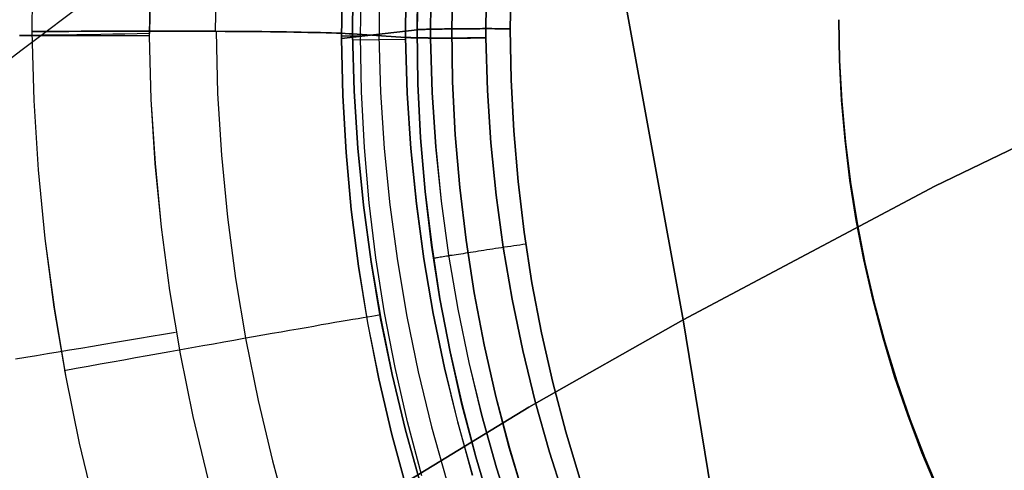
# Model space of a CAD drawing. Header units: millimetres. Extents: x -273 to 273, y -240 to 302.
# Tile 94 of 256: x -170.75 to -159.79, y 147.28 to 152.29. Entities that reach past the tile are written whole.
import ezdxf

# ---------------------------------------------------------------- set-up
doc = ezdxf.new("R2010")
doc.units = ezdxf.units.MM
doc.header["$MEASUREMENT"] = 0
doc.layers.add('IGES level 1', color=7, linetype='Continuous', true_color=0x3e413d)
doc.layers.add('IGES level 2', color=7, linetype='Continuous', true_color=0x008000)

msp = doc.modelspace()

# ---------------------------------------------------------------- linework, layer by layer
at = {"layer": 'IGES level 1'}
for p, q in [((-170.607, 152.16, 418.189), (-170.6, 152.93, 418.17)), ((-170.607, 152.16, 418.189), (-170.6, 152.93, 418.17)), ((-169.297, 152.822, 405.14), (-169.306, 152.114, 405.158)), ((-169.293, 152.846, 405.14), (-169.303, 152.138, 405.158)), ((-168.562, 152.851, 417.427), (-168.571, 152.163, 417.446)), ((-167.158, 152.715, 404.985), (-167.168, 152.084, 405)), ((-167.168, 152.084, 405), (-167.158, 152.715, 404.985)), ((-167.045, 152.134, 415.237), (-167.038, 152.77, 415.217)), ((-167.038, 152.77, 415.217), (-167.045, 152.134, 415.237)), ((-166.957, 152.109, 405.784), (-166.946, 152.734, 405.774)), ((-166.745, 152.743, 414.122), (-166.75, 152.114, 414.137)), ((-166.451, 152.715, 413.023), (-166.455, 152.094, 413.037)), ((-166.455, 152.094, 413.037), (-166.451, 152.715, 413.023)), ((-166.327, 152.18, 408.134), (-166.315, 152.785, 408.12)), ((-166.314, 152.785, 408.119), (-166.327, 152.18, 408.134)), ((-165.941, 152.19, 408.689), (-165.929, 152.784, 408.674)), ((-165.928, 152.784, 408.675), (-165.94, 152.19, 408.69)), ((-165.277, 152.763, 408.858), (-165.289, 152.191, 408.872)), ((-165.289, 152.191, 408.872), (-165.277, 152.763, 408.858)), ((-166.173, 152.697, 412.555), (-166.177, 152.088, 412.57)), ((-166.176, 152.088, 412.569), (-166.172, 152.697, 412.554)), ((-165.558, 152.677, 412.284), (-165.562, 152.09, 412.299)), ((-165.562, 152.09, 412.298), (-165.558, 152.677, 412.284)), ((-161.635, 152.292, 412.01), (-161.626, 151.838, 412.017)), ((-161.635, 152.292, 408.607), (-161.626, 151.838, 408.614)), ((-161.626, 151.838, 412.017), (-161.635, 152.292, 412.01)), ((-161.627, 151.843, 409.48), (-161.635, 152.292, 409.48)), ((-161.626, 151.838, 408.614), (-161.635, 152.292, 408.607)), ((-170.47, 152.161, 418.176), (-170.607, 152.16, 418.189)), ((-170.607, 152.16, 418.189), (-170.47, 152.161, 418.176)), ((-170.585, 151.391, 418.199), (-170.607, 152.16, 418.189)), ((-170.585, 151.391, 418.199), (-170.607, 152.16, 418.189)), ((-170.334, 152.162, 418.159), (-170.47, 152.161, 418.176)), ((-170.47, 152.161, 418.176), (-170.334, 152.162, 418.159)), ((-170.199, 152.162, 418.137), (-170.334, 152.162, 418.159)), ((-170.334, 152.162, 418.159), (-170.199, 152.162, 418.137)), ((-170.065, 152.163, 418.11), (-170.199, 152.162, 418.137)), ((-170.199, 152.162, 418.137), (-170.065, 152.163, 418.111)), ((-169.931, 152.163, 418.079), (-170.065, 152.163, 418.11)), ((-170.065, 152.163, 418.111), (-169.931, 152.163, 418.079)), ((-169.799, 152.164, 418.044), (-169.931, 152.163, 418.079)), ((-169.931, 152.163, 418.079), (-169.799, 152.164, 418.044)), ((-169.668, 152.164, 418.003), (-169.799, 152.164, 418.044)), ((-169.799, 152.164, 418.044), (-169.668, 152.164, 418.003)), ((-169.538, 152.164, 417.959), (-169.668, 152.164, 418.003)), ((-169.668, 152.164, 418.003), (-169.538, 152.164, 417.959)), ((-169.41, 152.165, 417.909), (-169.538, 152.164, 417.959)), ((-169.538, 152.164, 417.959), (-169.41, 152.165, 417.909)), ((-169.284, 152.165, 417.856), (-169.41, 152.165, 417.909)), ((-169.41, 152.165, 417.909), (-169.284, 152.165, 417.856)), ((-169.16, 152.165, 417.798), (-169.284, 152.165, 417.856)), ((-169.284, 152.165, 417.856), (-169.16, 152.165, 417.798)), ((-169.038, 152.164, 417.736), (-169.16, 152.165, 417.798)), ((-169.16, 152.165, 417.798), (-169.038, 152.164, 417.736)), ((-168.918, 152.164, 417.67), (-169.038, 152.164, 417.736)), ((-169.038, 152.164, 417.736), (-168.918, 152.164, 417.67)), ((-168.8, 152.164, 417.6), (-168.918, 152.164, 417.67)), ((-168.918, 152.164, 417.67), (-168.8, 152.164, 417.6)), ((-168.685, 152.163, 417.526), (-168.8, 152.164, 417.6)), ((-168.8, 152.164, 417.6), (-168.685, 152.163, 417.526)), ((-168.572, 152.163, 417.447), (-168.685, 152.163, 417.526)), ((-168.685, 152.163, 417.526), (-168.572, 152.163, 417.448)), ((-168.463, 152.162, 417.366), (-168.572, 152.163, 417.447)), ((-168.572, 152.163, 417.448), (-168.462, 152.162, 417.366)), ((-168.563, 152.163, 417.441), (-168.545, 151.472, 417.451)), ((-168.356, 152.162, 417.28), (-168.463, 152.162, 417.366)), ((-168.462, 152.162, 417.366), (-168.355, 152.162, 417.28)), ((-168.252, 152.161, 417.191), (-168.356, 152.162, 417.28)), ((-168.355, 152.162, 417.28), (-168.252, 152.161, 417.191)), ((-168.151, 152.16, 417.098), (-168.252, 152.161, 417.191)), ((-168.252, 152.161, 417.191), (-168.151, 152.16, 417.098)), ((-168.053, 152.159, 417.002), (-168.151, 152.16, 417.098)), ((-168.151, 152.16, 417.098), (-168.053, 152.159, 417.002)), ((-167.959, 152.158, 416.902), (-168.053, 152.159, 417.002)), ((-168.053, 152.159, 417.002), (-167.959, 152.158, 416.902)), ((-167.168, 152.084, 405), (-166.327, 152.18, 408.134)), ((-166.327, 152.18, 408.134), (-167.167, 152.084, 405)), ((-166.317, 152.181, 408.167), (-166.327, 152.18, 408.134)), ((-166.327, 152.18, 408.134), (-166.317, 152.181, 408.167)), ((-166.318, 151.579, 408.143), (-166.327, 152.18, 408.134)), ((-166.327, 152.18, 408.134), (-166.317, 151.579, 408.142)), ((-166.307, 152.181, 408.2), (-166.317, 152.181, 408.167)), ((-166.317, 152.181, 408.167), (-166.307, 152.181, 408.2)), ((-166.295, 152.182, 408.232), (-166.307, 152.181, 408.2)), ((-166.307, 152.181, 408.2), (-166.295, 152.182, 408.232)), ((-166.282, 152.182, 408.264), (-166.295, 152.182, 408.232)), ((-166.295, 152.182, 408.232), (-166.282, 152.182, 408.264)), ((-166.268, 152.183, 408.296), (-166.282, 152.182, 408.264)), ((-166.282, 152.182, 408.264), (-166.268, 152.183, 408.296)), ((-166.253, 152.184, 408.327), (-166.268, 152.183, 408.296)), ((-166.268, 152.183, 408.296), (-166.253, 152.184, 408.327)), ((-166.237, 152.184, 408.357), (-166.253, 152.184, 408.327)), ((-166.253, 152.184, 408.327), (-166.237, 152.184, 408.357)), ((-166.22, 152.185, 408.387), (-166.237, 152.184, 408.357)), ((-166.237, 152.184, 408.357), (-166.22, 152.185, 408.387)), ((-166.202, 152.185, 408.416), (-166.22, 152.185, 408.387)), ((-166.22, 152.185, 408.387), (-166.202, 152.185, 408.416)), ((-166.182, 152.186, 408.445), (-166.202, 152.185, 408.416)), ((-166.202, 152.185, 408.416), (-166.183, 152.186, 408.445)), ((-166.183, 152.186, 408.445), (-166.162, 152.186, 408.473)), ((-166.162, 152.186, 408.473), (-166.182, 152.186, 408.445)), ((-166.141, 152.187, 408.5), (-166.162, 152.186, 408.473)), ((-166.162, 152.186, 408.473), (-166.141, 152.187, 408.5)), ((-166.119, 152.187, 408.527), (-166.141, 152.187, 408.5)), ((-166.141, 152.187, 408.5), (-166.119, 152.187, 408.527)), ((-166.096, 152.187, 408.552), (-166.119, 152.187, 408.527)), ((-166.119, 152.187, 408.527), (-166.096, 152.187, 408.553)), ((-166.072, 152.188, 408.577), (-166.096, 152.187, 408.552)), ((-166.096, 152.187, 408.553), (-166.072, 152.188, 408.577)), ((-166.048, 152.188, 408.602), (-166.072, 152.188, 408.577)), ((-166.072, 152.188, 408.577), (-166.048, 152.188, 408.602)), ((-166.022, 152.189, 408.625), (-166.048, 152.188, 408.602)), ((-166.048, 152.188, 408.602), (-166.022, 152.189, 408.625)), ((-165.996, 152.189, 408.647), (-166.022, 152.189, 408.625)), ((-166.022, 152.189, 408.625), (-165.996, 152.189, 408.647)), ((-165.969, 152.189, 408.669), (-165.996, 152.189, 408.647)), ((-165.996, 152.189, 408.647), (-165.969, 152.189, 408.669)), ((-165.941, 152.19, 408.689), (-165.969, 152.189, 408.669)), ((-165.969, 152.189, 408.669), (-165.941, 152.19, 408.689)), ((-165.932, 151.6, 408.698), (-165.941, 152.19, 408.689)), ((-165.94, 152.19, 408.69), (-165.931, 151.6, 408.699)), ((-165.912, 152.19, 408.709), (-165.94, 152.19, 408.69)), ((-165.94, 152.19, 408.69), (-165.912, 152.19, 408.709)), ((-165.883, 152.19, 408.728), (-165.912, 152.19, 408.709)), ((-165.912, 152.19, 408.709), (-165.883, 152.19, 408.728)), ((-165.853, 152.19, 408.745), (-165.883, 152.19, 408.728)), ((-165.883, 152.19, 408.728), (-165.853, 152.19, 408.745)), ((-165.823, 152.191, 408.762), (-165.853, 152.19, 408.745)), ((-165.853, 152.19, 408.745), (-165.823, 152.191, 408.762)), ((-165.792, 152.191, 408.777), (-165.823, 152.191, 408.762)), ((-165.823, 152.191, 408.762), (-165.792, 152.191, 408.777)), ((-165.76, 152.191, 408.791), (-165.792, 152.191, 408.777)), ((-165.792, 152.191, 408.777), (-165.76, 152.191, 408.792)), ((-165.729, 152.191, 408.805), (-165.76, 152.191, 408.791)), ((-165.76, 152.191, 408.792), (-165.729, 152.191, 408.805)), ((-165.696, 152.191, 408.817), (-165.729, 152.191, 408.805)), ((-165.729, 152.191, 408.805), (-165.696, 152.191, 408.817)), ((-165.664, 152.191, 408.828), (-165.696, 152.191, 408.817)), ((-165.696, 152.191, 408.817), (-165.664, 152.191, 408.828)), ((-165.63, 152.191, 408.838), (-165.664, 152.191, 408.828)), ((-165.664, 152.191, 408.828), (-165.63, 152.191, 408.838)), ((-165.597, 152.192, 408.846), (-165.63, 152.191, 408.838)), ((-165.63, 152.191, 408.838), (-165.597, 152.192, 408.847)), ((-165.563, 152.192, 408.854), (-165.597, 152.192, 408.846)), ((-165.597, 152.192, 408.847), (-165.563, 152.192, 408.854)), ((-165.529, 152.192, 408.86), (-165.563, 152.192, 408.854)), ((-165.563, 152.192, 408.854), (-165.529, 152.192, 408.86)), ((-165.495, 152.192, 408.866), (-165.529, 152.192, 408.86)), ((-165.529, 152.192, 408.86), (-165.495, 152.192, 408.866)), ((-165.461, 152.191, 408.87), (-165.495, 152.192, 408.866)), ((-165.495, 152.192, 408.866), (-165.461, 152.191, 408.87)), ((-165.427, 152.191, 408.873), (-165.461, 152.191, 408.87)), ((-165.461, 152.191, 408.87), (-165.427, 152.191, 408.873)), ((-165.392, 152.191, 408.874), (-165.427, 152.191, 408.873)), ((-165.427, 152.191, 408.873), (-165.392, 152.191, 408.874)), ((-165.358, 152.191, 408.875), (-165.392, 152.191, 408.874)), ((-165.392, 152.191, 408.874), (-165.358, 152.191, 408.875)), ((-165.323, 152.191, 408.874), (-165.358, 152.191, 408.875)), ((-165.358, 152.191, 408.875), (-165.323, 152.191, 408.874)), ((-165.289, 152.191, 408.872), (-165.323, 152.191, 408.874)), ((-165.323, 152.191, 408.874), (-165.289, 152.191, 408.872)), ((-165.28, 151.623, 408.881), (-165.289, 152.191, 408.872)), ((-165.289, 152.191, 408.872), (-165.28, 151.623, 408.881)), ((-170.627, 152.117, 405.49), (-170.751, 152.117, 405.548)), ((-170.627, 152.113, 405.49), (-170.751, 152.113, 405.548)), ((-170.501, 152.118, 405.437), (-170.627, 152.117, 405.49)), ((-170.501, 152.113, 405.437), (-170.627, 152.113, 405.49)), ((-170.373, 152.119, 405.388), (-170.501, 152.118, 405.437)), ((-170.372, 152.112, 405.388), (-170.501, 152.113, 405.437)), ((-170.243, 152.12, 405.343), (-170.373, 152.119, 405.388)), ((-170.243, 152.112, 405.343), (-170.372, 152.112, 405.388)), ((-170.112, 152.122, 405.303), (-170.243, 152.12, 405.343)), ((-170.112, 152.112, 405.303), (-170.243, 152.112, 405.343)), ((-169.979, 152.124, 405.267), (-170.112, 152.122, 405.303)), ((-169.979, 152.112, 405.267), (-170.112, 152.112, 405.303)), ((-169.846, 152.126, 405.236), (-169.979, 152.124, 405.267)), ((-169.846, 152.112, 405.236), (-169.979, 152.112, 405.267)), ((-169.711, 152.129, 405.209), (-169.846, 152.126, 405.236)), ((-169.711, 152.113, 405.21), (-169.846, 152.112, 405.236)), ((-169.576, 152.132, 405.188), (-169.711, 152.129, 405.209)), ((-169.576, 152.113, 405.188), (-169.711, 152.113, 405.21)), ((-169.44, 152.135, 405.17), (-169.576, 152.132, 405.188)), ((-169.44, 152.113, 405.171), (-169.576, 152.113, 405.188)), ((-169.303, 152.138, 405.158), (-169.44, 152.135, 405.17)), ((-169.303, 152.114, 405.158), (-169.44, 152.113, 405.171)), ((-169.306, 152.114, 405.158), (-169.287, 151.402, 405.168)), ((-169.284, 151.402, 405.168), (-169.303, 152.114, 405.158)), ((-167.868, 152.156, 416.8), (-167.959, 152.158, 416.902)), ((-167.959, 152.158, 416.902), (-167.868, 152.156, 416.8)), ((-167.781, 152.155, 416.694), (-167.868, 152.156, 416.8)), ((-167.868, 152.156, 416.8), (-167.781, 152.155, 416.694)), ((-167.697, 152.154, 416.586), (-167.781, 152.155, 416.694)), ((-167.781, 152.155, 416.694), (-167.697, 152.154, 416.586)), ((-167.617, 152.152, 416.474), (-167.697, 152.154, 416.586)), ((-167.697, 152.154, 416.586), (-167.617, 152.152, 416.474)), ((-167.541, 152.151, 416.36), (-167.617, 152.152, 416.474)), ((-167.617, 152.152, 416.474), (-167.541, 152.151, 416.36)), ((-167.469, 152.149, 416.243), (-167.541, 152.151, 416.36)), ((-167.541, 152.151, 416.36), (-167.469, 152.149, 416.244)), ((-167.402, 152.148, 416.125), (-167.469, 152.149, 416.243)), ((-167.469, 152.149, 416.244), (-167.401, 152.148, 416.125)), ((-167.338, 152.146, 416.003), (-167.402, 152.148, 416.125)), ((-167.401, 152.148, 416.125), (-167.338, 152.146, 416.003)), ((-167.278, 152.144, 415.88), (-167.338, 152.146, 416.003)), ((-167.338, 152.146, 416.003), (-167.278, 152.144, 415.88)), ((-167.223, 152.142, 415.755), (-167.278, 152.144, 415.88)), ((-167.278, 152.144, 415.88), (-167.223, 152.142, 415.755)), ((-167.172, 152.14, 415.627), (-167.223, 152.142, 415.755)), ((-167.223, 152.142, 415.755), (-167.171, 152.14, 415.628)), ((-167.125, 152.138, 415.499), (-167.172, 152.14, 415.627)), ((-167.171, 152.14, 415.628), (-167.125, 152.138, 415.499)), ((-167.168, 152.113, 405), (-166.919, 152.113, 405.926)), ((-167.153, 151.448, 405.01), (-167.168, 152.084, 405)), ((-167.167, 152.084, 405), (-167.153, 151.448, 405.01)), ((-167.083, 152.136, 415.368), (-167.125, 152.138, 415.499)), ((-167.125, 152.138, 415.499), (-167.083, 152.136, 415.368)), ((-167.045, 152.134, 415.237), (-167.083, 152.136, 415.368)), ((-167.083, 152.136, 415.368), (-167.045, 152.134, 415.237)), ((-167.026, 151.497, 415.247), (-167.045, 152.134, 415.237)), ((-167.045, 152.134, 415.237), (-166.455, 152.094, 413.037)), ((-166.455, 152.094, 413.037), (-167.045, 152.134, 415.237)), ((-167.045, 152.134, 415.237), (-167.026, 151.497, 415.247)), ((-166.455, 152.07, 413.037), (-167.044, 152.063, 415.238)), ((-166.945, 151.49, 405.795), (-166.956, 152.109, 405.788)), ((-166.751, 152.114, 414.141), (-166.732, 151.485, 414.149)), ((-166.455, 152.094, 413.037), (-166.436, 151.476, 413.045)), ((-166.446, 152.094, 413.004), (-166.455, 152.094, 413.037)), ((-166.455, 152.094, 413.037), (-166.446, 152.093, 413.004)), ((-166.436, 151.476, 413.045), (-166.455, 152.094, 413.037)), ((-166.435, 152.093, 412.971), (-166.446, 152.094, 413.004)), ((-166.446, 152.093, 413.004), (-166.435, 152.093, 412.971)), ((-166.423, 152.093, 412.939), (-166.435, 152.093, 412.971)), ((-166.435, 152.093, 412.971), (-166.423, 152.092, 412.939)), ((-166.411, 152.092, 412.907), (-166.423, 152.093, 412.939)), ((-166.423, 152.092, 412.939), (-166.41, 152.092, 412.907)), ((-166.397, 152.092, 412.875), (-166.411, 152.092, 412.907)), ((-166.41, 152.092, 412.907), (-166.396, 152.091, 412.876)), ((-166.382, 152.091, 412.845), (-166.397, 152.092, 412.875)), ((-166.396, 152.091, 412.876), (-166.382, 152.091, 412.845)), ((-166.366, 152.091, 412.814), (-166.382, 152.091, 412.845)), ((-166.382, 152.091, 412.845), (-166.365, 152.091, 412.814)), ((-166.348, 152.091, 412.784), (-166.366, 152.091, 412.814)), ((-166.365, 152.091, 412.814), (-166.348, 152.09, 412.784)), ((-166.33, 152.09, 412.755), (-166.348, 152.091, 412.784)), ((-166.348, 152.09, 412.784), (-166.33, 152.09, 412.755)), ((-166.311, 152.09, 412.726), (-166.33, 152.09, 412.755)), ((-166.33, 152.09, 412.755), (-166.311, 152.09, 412.727)), ((-166.291, 152.09, 412.699), (-166.311, 152.09, 412.726)), ((-166.311, 152.09, 412.727), (-166.291, 152.089, 412.699)), ((-166.27, 152.089, 412.671), (-166.291, 152.09, 412.699)), ((-166.291, 152.089, 412.699), (-166.27, 152.089, 412.671)), ((-166.248, 152.089, 412.645), (-166.27, 152.089, 412.671)), ((-166.27, 152.089, 412.671), (-166.248, 152.089, 412.645)), ((-166.226, 152.089, 412.619), (-166.248, 152.089, 412.645)), ((-166.248, 152.089, 412.645), (-166.225, 152.089, 412.619)), ((-166.202, 152.089, 412.594), (-166.226, 152.089, 412.619)), ((-166.225, 152.089, 412.619), (-166.202, 152.088, 412.594)), ((-166.177, 152.088, 412.57), (-166.202, 152.089, 412.594)), ((-166.202, 152.088, 412.594), (-166.177, 152.088, 412.57)), ((-166.177, 152.088, 412.57), (-166.158, 151.481, 412.579)), ((-166.15, 152.088, 412.546), (-166.176, 152.088, 412.569)), ((-166.176, 152.088, 412.569), (-166.15, 152.088, 412.546)), ((-166.157, 151.481, 412.577), (-166.176, 152.088, 412.569)), ((-166.124, 152.088, 412.524), (-166.15, 152.088, 412.546)), ((-166.15, 152.088, 412.546), (-166.124, 152.088, 412.524)), ((-166.098, 152.088, 412.502), (-166.124, 152.088, 412.524)), ((-166.124, 152.088, 412.524), (-166.098, 152.088, 412.502)), ((-166.07, 152.088, 412.482), (-166.098, 152.088, 412.502)), ((-166.098, 152.088, 412.502), (-166.07, 152.088, 412.482)), ((-166.042, 152.088, 412.463), (-166.07, 152.088, 412.482)), ((-166.07, 152.088, 412.482), (-166.042, 152.088, 412.463)), ((-166.013, 152.088, 412.444), (-166.042, 152.088, 412.463)), ((-166.042, 152.088, 412.463), (-166.013, 152.088, 412.444)), ((-165.984, 152.088, 412.427), (-166.013, 152.088, 412.444)), ((-166.013, 152.088, 412.444), (-165.984, 152.088, 412.427)), ((-165.954, 152.088, 412.41), (-165.984, 152.088, 412.427)), ((-165.984, 152.088, 412.427), (-165.954, 152.088, 412.41)), ((-165.923, 152.088, 412.395), (-165.954, 152.088, 412.41)), ((-165.954, 152.088, 412.41), (-165.923, 152.088, 412.395)), ((-165.892, 152.088, 412.381), (-165.923, 152.088, 412.395)), ((-165.923, 152.088, 412.395), (-165.892, 152.088, 412.381)), ((-165.861, 152.088, 412.367), (-165.892, 152.088, 412.381)), ((-165.892, 152.088, 412.381), (-165.861, 152.088, 412.368)), ((-165.829, 152.088, 412.355), (-165.861, 152.088, 412.367)), ((-165.861, 152.088, 412.368), (-165.829, 152.088, 412.355)), ((-165.797, 152.088, 412.344), (-165.829, 152.088, 412.355)), ((-165.829, 152.088, 412.355), (-165.797, 152.088, 412.344)), ((-165.764, 152.089, 412.334), (-165.797, 152.088, 412.344)), ((-165.797, 152.088, 412.344), (-165.764, 152.088, 412.334)), ((-165.731, 152.089, 412.326), (-165.764, 152.089, 412.334)), ((-165.764, 152.088, 412.334), (-165.731, 152.088, 412.326)), ((-165.698, 152.089, 412.318), (-165.731, 152.089, 412.326)), ((-165.731, 152.088, 412.326), (-165.698, 152.089, 412.318)), ((-165.664, 152.089, 412.311), (-165.698, 152.089, 412.318)), ((-165.698, 152.089, 412.318), (-165.664, 152.089, 412.311)), ((-165.63, 152.09, 412.306), (-165.664, 152.089, 412.311)), ((-165.664, 152.089, 412.311), (-165.63, 152.089, 412.306)), ((-165.596, 152.09, 412.302), (-165.63, 152.09, 412.306)), ((-165.63, 152.089, 412.306), (-165.596, 152.089, 412.302)), ((-165.562, 152.09, 412.299), (-165.596, 152.09, 412.302)), ((-165.596, 152.089, 412.302), (-165.562, 152.09, 412.299)), ((-165.544, 151.505, 412.307), (-165.562, 152.09, 412.298)), ((-165.562, 152.09, 412.299), (-165.544, 151.505, 412.307)), ((-161.604, 151.395, 409.48), (-161.627, 151.843, 409.48)), ((-161.626, 151.838, 412.017), (-161.601, 151.384, 412.023)), ((-161.626, 151.838, 408.614), (-161.601, 151.384, 408.62)), ((-161.601, 151.384, 412.023), (-161.626, 151.838, 412.017)), ((-161.601, 151.384, 408.62), (-161.626, 151.838, 408.614)), ((-165.251, 151.056, 408.888), (-165.28, 151.623, 408.881)), ((-165.28, 151.623, 408.881), (-165.251, 151.056, 408.888)), ((-166.287, 150.978, 408.15), (-166.318, 151.579, 408.143)), ((-166.317, 151.579, 408.142), (-166.287, 150.978, 408.15)), ((-165.902, 151.011, 408.706), (-165.932, 151.6, 408.698)), ((-165.931, 151.6, 408.699), (-165.901, 151.011, 408.706)), ((-165.505, 150.922, 412.314), (-165.544, 151.505, 412.307)), ((-165.544, 151.505, 412.307), (-165.505, 150.921, 412.314)), ((-169.287, 151.402, 405.168), (-169.242, 150.691, 405.176)), ((-169.24, 150.691, 405.176), (-169.284, 151.402, 405.168)), ((-168.545, 151.472, 417.451), (-168.502, 150.783, 417.46)), ((-167.153, 151.448, 405.01), (-167.117, 150.813, 405.017)), ((-167.117, 150.813, 405.017), (-167.153, 151.448, 405.01)), ((-166.985, 150.861, 415.255), (-167.026, 151.497, 415.247)), ((-167.026, 151.497, 415.247), (-166.985, 150.861, 415.255)), ((-166.913, 150.871, 405.801), (-166.945, 151.49, 405.795)), ((-166.732, 151.485, 414.149), (-166.692, 150.857, 414.156)), ((-166.436, 151.476, 413.045), (-166.395, 150.86, 413.052)), ((-166.395, 150.859, 413.052), (-166.436, 151.476, 413.045)), ((-166.158, 151.481, 412.579), (-166.118, 150.876, 412.586)), ((-166.117, 150.876, 412.584), (-166.157, 151.481, 412.577)), ((-161.565, 150.948, 409.48), (-161.604, 151.395, 409.48)), ((-170.537, 150.622, 418.208), (-170.585, 151.391, 418.199)), ((-170.538, 150.622, 418.208), (-170.585, 151.391, 418.199)), ((-161.601, 151.384, 412.023), (-161.56, 150.932, 412.029)), ((-161.601, 151.384, 408.62), (-161.56, 150.932, 408.625)), ((-161.56, 150.932, 412.029), (-161.601, 151.384, 412.023)), ((-161.56, 150.932, 408.625), (-161.601, 151.384, 408.62)), ((-166.236, 150.379, 408.156), (-166.287, 150.978, 408.15)), ((-166.287, 150.978, 408.15), (-166.236, 150.379, 408.156)), ((-165.852, 150.423, 408.712), (-165.902, 151.011, 408.706)), ((-165.901, 151.011, 408.706), (-165.851, 150.423, 408.712)), ((-165.203, 150.49, 408.894), (-165.251, 151.056, 408.888)), ((-165.251, 151.056, 408.888), (-165.203, 150.49, 408.894)), ((-166.923, 150.228, 415.262), (-166.985, 150.861, 415.255)), ((-166.985, 150.861, 415.255), (-166.922, 150.228, 415.262)), ((-166.859, 150.254, 405.806), (-166.913, 150.871, 405.801)), ((-166.692, 150.857, 414.156), (-166.63, 150.232, 414.162)), ((-166.395, 150.86, 413.052), (-166.333, 150.245, 413.057)), ((-166.333, 150.244, 413.058), (-166.395, 150.859, 413.052)), ((-166.118, 150.876, 412.586), (-166.057, 150.272, 412.591)), ((-166.056, 150.272, 412.59), (-166.117, 150.876, 412.584)), ((-165.446, 150.34, 412.319), (-165.505, 150.922, 412.314)), ((-165.505, 150.921, 412.314), (-165.446, 150.339, 412.319)), ((-161.511, 150.502, 409.48), (-161.565, 150.948, 409.48)), ((-161.56, 150.932, 412.029), (-161.503, 150.482, 412.033)), ((-161.56, 150.932, 408.625), (-161.503, 150.482, 408.629)), ((-161.503, 150.482, 412.033), (-161.56, 150.932, 412.029)), ((-161.503, 150.482, 408.629), (-161.56, 150.932, 408.625)), ((-168.502, 150.783, 417.46), (-168.436, 150.096, 417.467)), ((-167.117, 150.813, 405.017), (-167.059, 150.179, 405.024)), ((-167.059, 150.179, 405.024), (-167.117, 150.813, 405.017)), ((-169.242, 150.691, 405.176), (-169.174, 149.983, 405.183)), ((-169.171, 149.983, 405.182), (-169.24, 150.691, 405.176)), ((-170.463, 149.856, 418.214), (-170.538, 150.622, 418.208)), ((-170.463, 149.856, 418.214), (-170.537, 150.622, 418.208)), ((-165.782, 149.837, 408.717), (-165.852, 150.423, 408.712)), ((-165.851, 150.423, 408.712), (-165.781, 149.837, 408.717)), ((-165.135, 149.926, 408.899), (-165.203, 150.49, 408.894)), ((-165.203, 150.49, 408.894), (-165.135, 149.927, 408.899)), ((-161.442, 150.059, 409.48), (-161.511, 150.502, 409.48)), ((-161.503, 150.482, 412.033), (-161.431, 150.033, 412.035)), ((-161.503, 150.482, 408.629), (-161.431, 150.033, 408.632)), ((-161.431, 150.033, 412.035), (-161.503, 150.482, 412.033)), ((-161.431, 150.033, 408.632), (-161.503, 150.482, 408.629)), ((-166.165, 149.782, 408.161), (-166.236, 150.379, 408.156)), ((-166.236, 150.379, 408.156), (-166.164, 149.782, 408.161)), ((-165.367, 149.76, 412.323), (-165.446, 150.34, 412.319)), ((-165.446, 150.339, 412.319), (-165.367, 149.76, 412.323)), ((-166.838, 149.596, 415.267), (-166.923, 150.228, 415.262)), ((-166.922, 150.228, 415.262), (-166.838, 149.596, 415.267)), ((-166.784, 149.64, 405.81), (-166.859, 150.254, 405.806)), ((-166.63, 150.232, 414.162), (-166.546, 149.608, 414.167)), ((-166.333, 150.245, 413.057), (-166.25, 149.632, 413.062)), ((-166.25, 149.631, 413.062), (-166.333, 150.244, 413.058)), ((-166.057, 150.272, 412.591), (-165.975, 149.67, 412.596)), ((-165.974, 149.671, 412.594), (-166.056, 150.272, 412.59)), ((-168.436, 150.096, 417.467), (-168.346, 149.411, 417.472)), ((-167.059, 150.179, 405.024), (-166.979, 149.548, 405.029)), ((-166.978, 149.548, 405.028), (-167.059, 150.179, 405.024)), ((-169.174, 149.983, 405.183), (-169.08, 149.277, 405.187)), ((-169.078, 149.277, 405.187), (-169.171, 149.983, 405.182)), ((-161.357, 149.618, 409.48), (-161.442, 150.059, 409.48)), ((-161.431, 150.033, 412.035), (-161.343, 149.588, 412.037)), ((-161.431, 150.033, 408.632), (-161.343, 149.588, 408.634)), ((-161.343, 149.588, 412.037), (-161.431, 150.033, 412.035)), ((-161.343, 149.588, 408.634), (-161.431, 150.033, 408.632)), ((-165.135, 149.927, 408.899), (-165.048, 149.365, 408.903)), ((-165.048, 149.365, 408.903), (-165.135, 149.926, 408.899)), ((-170.362, 149.093, 418.219), (-170.463, 149.856, 418.214)), ((-170.363, 149.093, 418.219), (-170.463, 149.856, 418.214)), ((-166.073, 149.187, 408.164), (-166.165, 149.782, 408.161)), ((-166.164, 149.782, 408.161), (-166.072, 149.187, 408.164)), ((-165.691, 149.254, 408.72), (-165.782, 149.837, 408.717)), ((-165.781, 149.837, 408.717), (-165.69, 149.254, 408.721)), ((-165.42, 149.749, 408.882), (-165.453, 149.744, 408.873)), ((-165.387, 149.754, 408.889), (-165.42, 149.749, 408.882)), ((-165.353, 149.759, 408.896), (-165.387, 149.754, 408.889)), ((-165.268, 149.183, 412.326), (-165.367, 149.76, 412.323)), ((-165.367, 149.76, 412.323), (-165.269, 149.183, 412.326)), ((-165.319, 149.764, 408.901), (-165.353, 149.759, 408.896)), ((-165.285, 149.769, 408.905), (-165.319, 149.764, 408.901)), ((-165.251, 149.774, 408.907), (-165.285, 149.769, 408.905)), ((-165.217, 149.779, 408.909), (-165.251, 149.774, 408.907)), ((-165.183, 149.784, 408.909), (-165.217, 149.779, 408.909)), ((-165.149, 149.789, 408.909), (-165.183, 149.784, 408.909)), ((-165.115, 149.794, 408.907), (-165.149, 149.789, 408.909)), ((-166.688, 149.028, 405.813), (-166.784, 149.64, 405.81)), ((-166.112, 149.641, 408.267), (-166.123, 149.639, 408.234)), ((-166.099, 149.643, 408.299), (-166.112, 149.641, 408.267)), ((-166.085, 149.645, 408.331), (-166.099, 149.643, 408.299)), ((-166.07, 149.648, 408.362), (-166.085, 149.645, 408.331)), ((-166.054, 149.65, 408.392), (-166.07, 149.648, 408.362)), ((-166.037, 149.653, 408.422), (-166.054, 149.65, 408.392)), ((-166.019, 149.656, 408.452), (-166.037, 149.653, 408.422)), ((-166, 149.659, 408.48), (-166.019, 149.656, 408.452)), ((-165.98, 149.662, 408.508), (-166, 149.659, 408.48)), ((-165.959, 149.666, 408.536), (-165.98, 149.662, 408.508)), ((-165.975, 149.67, 412.596), (-165.873, 149.072, 412.598)), ((-165.871, 149.072, 412.597), (-165.974, 149.671, 412.594)), ((-165.937, 149.669, 408.562), (-165.959, 149.666, 408.536)), ((-165.915, 149.673, 408.588), (-165.937, 149.669, 408.562)), ((-165.891, 149.676, 408.613), (-165.915, 149.673, 408.588)), ((-165.867, 149.68, 408.637), (-165.891, 149.676, 408.613)), ((-165.841, 149.684, 408.661), (-165.867, 149.68, 408.637)), ((-165.815, 149.688, 408.683), (-165.841, 149.684, 408.661)), ((-165.789, 149.692, 408.704), (-165.815, 149.688, 408.683)), ((-165.761, 149.697, 408.725), (-165.789, 149.692, 408.704)), ((-165.732, 149.701, 408.745), (-165.76, 149.697, 408.726)), ((-165.703, 149.706, 408.763), (-165.732, 149.701, 408.745)), ((-165.674, 149.71, 408.781), (-165.703, 149.706, 408.763)), ((-165.644, 149.715, 408.797), (-165.674, 149.71, 408.781)), ((-165.613, 149.719, 408.813), (-165.644, 149.715, 408.797)), ((-165.582, 149.724, 408.827), (-165.613, 149.719, 408.813)), ((-165.55, 149.729, 408.84), (-165.582, 149.724, 408.827)), ((-165.518, 149.734, 408.852), (-165.55, 149.729, 408.84)), ((-165.486, 149.739, 408.863), (-165.518, 149.734, 408.852)), ((-165.453, 149.744, 408.873), (-165.486, 149.739, 408.863)), ((-166.979, 149.548, 405.029), (-166.877, 148.92, 405.032)), ((-166.876, 148.92, 405.032), (-166.978, 149.548, 405.028)), ((-166.732, 148.968, 415.27), (-166.838, 149.596, 415.267)), ((-166.838, 149.596, 415.267), (-166.731, 148.968, 415.27)), ((-166.546, 149.608, 414.167), (-166.44, 148.988, 414.17)), ((-166.25, 149.632, 413.062), (-166.146, 149.023, 413.065)), ((-166.146, 149.022, 413.065), (-166.25, 149.631, 413.062)), ((-166.134, 149.637, 408.201), (-166.143, 149.635, 408.168)), ((-166.123, 149.639, 408.234), (-166.134, 149.637, 408.201)), ((-161.257, 149.181, 409.48), (-161.357, 149.618, 409.48)), ((-161.343, 149.588, 412.037), (-161.24, 149.145, 412.038)), ((-161.343, 149.588, 408.634), (-161.24, 149.145, 408.635)), ((-161.24, 149.145, 412.038), (-161.343, 149.588, 412.037)), ((-161.24, 149.145, 408.635), (-161.343, 149.588, 408.634)), ((-168.346, 149.411, 417.472), (-168.232, 148.73, 417.476)), ((-164.941, 148.808, 408.905), (-165.048, 149.365, 408.903)), ((-165.048, 149.365, 408.903), (-164.941, 148.808, 408.905)), ((-169.08, 149.277, 405.187), (-168.963, 148.574, 405.19)), ((-168.96, 148.574, 405.19), (-169.078, 149.277, 405.187)), ((-165.581, 148.675, 408.722), (-165.691, 149.254, 408.72)), ((-165.69, 149.254, 408.721), (-165.58, 148.675, 408.723)), ((-170.235, 148.334, 418.222), (-170.363, 149.093, 418.219)), ((-170.235, 148.334, 418.222), (-170.362, 149.093, 418.219)), ((-165.96, 148.596, 408.167), (-166.073, 149.187, 408.164)), ((-166.072, 149.187, 408.164), (-165.959, 148.596, 408.167)), ((-165.269, 149.183, 412.326), (-165.15, 148.61, 412.328)), ((-165.15, 148.611, 412.328), (-165.268, 149.183, 412.326)), ((-161.142, 148.747, 409.48), (-161.257, 149.181, 409.48)), ((-161.24, 149.145, 412.038), (-161.122, 148.707, 412.038)), ((-161.24, 149.145, 408.635), (-161.122, 148.707, 408.634)), ((-161.122, 148.707, 412.038), (-161.24, 149.145, 412.038)), ((-161.122, 148.707, 408.634), (-161.24, 149.145, 408.635)), ((-166.927, 148.977, 415.801), (-166.877, 148.986, 415.674)), ((-166.877, 148.986, 415.674), (-166.831, 148.993, 415.545)), ((-166.831, 148.993, 415.545), (-166.79, 149, 415.415)), ((-166.79, 149, 415.415), (-166.752, 149.006, 415.283)), ((-166.571, 148.42, 405.815), (-166.688, 149.028, 405.813)), ((-166.44, 148.988, 414.17), (-166.314, 148.372, 414.171)), ((-166.146, 149.023, 413.065), (-166.021, 148.418, 413.066)), ((-166.02, 148.416, 413.066), (-166.146, 149.022, 413.065)), ((-165.873, 149.072, 412.598), (-165.75, 148.478, 412.6)), ((-165.748, 148.478, 412.599), (-165.871, 149.072, 412.597)), ((-167.562, 148.868, 416.845), (-167.476, 148.883, 416.739)), ((-167.476, 148.883, 416.739), (-167.394, 148.898, 416.631)), ((-167.394, 148.898, 416.631), (-167.316, 148.911, 416.519)), ((-167.316, 148.911, 416.519), (-167.241, 148.924, 416.405)), ((-167.241, 148.924, 416.405), (-167.17, 148.936, 416.289)), ((-167.17, 148.936, 416.289), (-167.103, 148.948, 416.17)), ((-167.103, 148.948, 416.17), (-167.041, 148.958, 416.049)), ((-167.041, 148.958, 416.049), (-166.982, 148.968, 415.926)), ((-166.982, 148.968, 415.926), (-166.927, 148.977, 415.801)), ((-166.877, 148.92, 405.032), (-166.753, 148.296, 405.034)), ((-166.752, 148.296, 405.034), (-166.876, 148.92, 405.032)), ((-166.604, 148.344, 415.271), (-166.732, 148.968, 415.27)), ((-166.731, 148.968, 415.27), (-166.604, 148.344, 415.271)), ((-169.283, 148.766, 405.232), (-169.416, 148.743, 405.254)), ((-169.149, 148.788, 405.214), (-169.283, 148.766, 405.232)), ((-169.015, 148.811, 405.201), (-169.149, 148.788, 405.214)), ((-168.254, 148.747, 417.492), (-168.146, 148.766, 417.41)), ((-168.146, 148.766, 417.41), (-168.041, 148.784, 417.325)), ((-168.041, 148.784, 417.325), (-167.939, 148.802, 417.235)), ((-167.939, 148.802, 417.235), (-167.84, 148.82, 417.143)), ((-167.84, 148.82, 417.143), (-167.744, 148.837, 417.047)), ((-167.744, 148.837, 417.047), (-167.651, 148.853, 416.947)), ((-167.651, 148.853, 416.947), (-167.562, 148.868, 416.845)), ((-164.816, 148.254, 408.906), (-164.941, 148.808, 408.905)), ((-164.941, 148.808, 408.905), (-164.816, 148.254, 408.906)), ((-169.939, 148.656, 405.388), (-170.067, 148.634, 405.433)), ((-169.81, 148.677, 405.348), (-169.939, 148.656, 405.388)), ((-169.68, 148.699, 405.312), (-169.81, 148.677, 405.348)), ((-169.549, 148.721, 405.28), (-169.68, 148.699, 405.312)), ((-169.416, 148.743, 405.254), (-169.549, 148.721, 405.28)), ((-168.831, 148.644, 417.843), (-168.711, 148.665, 417.781)), ((-168.711, 148.665, 417.781), (-168.593, 148.686, 417.715)), ((-168.593, 148.686, 417.715), (-168.478, 148.707, 417.645)), ((-168.478, 148.707, 417.645), (-168.365, 148.727, 417.57)), ((-168.365, 148.727, 417.57), (-168.254, 148.747, 417.492)), ((-168.232, 148.73, 417.476), (-168.095, 148.053, 417.477)), ((-165.45, 148.099, 408.723), (-165.581, 148.675, 408.722)), ((-165.58, 148.675, 408.723), (-165.449, 148.099, 408.724)), ((-161.013, 148.317, 409.48), (-161.142, 148.747, 409.48)), ((-161.122, 148.707, 412.038), (-160.988, 148.273, 412.036)), ((-161.122, 148.707, 408.634), (-160.988, 148.273, 408.633)), ((-160.988, 148.273, 412.036), (-161.122, 148.707, 412.038)), ((-160.988, 148.273, 408.633), (-161.122, 148.707, 408.634)), ((-170.56, 148.552, 405.655), (-170.679, 148.533, 405.721)), ((-170.44, 148.572, 405.593), (-170.56, 148.552, 405.655)), ((-170.318, 148.593, 405.535), (-170.44, 148.572, 405.593)), ((-170.193, 148.613, 405.482), (-170.318, 148.593, 405.535)), ((-170.067, 148.634, 405.433), (-170.193, 148.613, 405.482)), ((-169.459, 148.532, 418.089), (-169.33, 148.555, 418.049)), ((-169.33, 148.555, 418.049), (-169.203, 148.578, 418.004)), ((-169.203, 148.578, 418.004), (-169.077, 148.6, 417.955)), ((-169.077, 148.6, 417.955), (-168.953, 148.622, 417.901)), ((-168.963, 148.574, 405.19), (-168.821, 147.876, 405.192)), ((-168.818, 147.876, 405.192), (-168.96, 148.574, 405.19)), ((-168.953, 148.622, 417.901), (-168.831, 148.644, 417.843)), ((-165.827, 148.01, 408.167), (-165.96, 148.596, 408.167)), ((-165.959, 148.596, 408.167), (-165.826, 148.01, 408.167)), ((-165.011, 148.042, 412.328), (-165.15, 148.611, 412.328)), ((-165.15, 148.61, 412.328), (-165.011, 148.042, 412.328)), ((-170.679, 148.533, 405.721), (-170.795, 148.513, 405.792)), ((-170.118, 148.413, 418.223), (-169.985, 148.437, 418.206)), ((-169.985, 148.437, 418.206), (-169.852, 148.461, 418.183)), ((-169.852, 148.461, 418.183), (-169.72, 148.485, 418.157)), ((-169.72, 148.485, 418.157), (-169.589, 148.508, 418.125)), ((-169.589, 148.508, 418.125), (-169.459, 148.532, 418.089)), ((-165.75, 148.478, 412.6), (-165.606, 147.888, 412.6)), ((-165.605, 147.888, 412.599), (-165.748, 148.478, 412.599)), ((-170.252, 148.389, 418.236), (-170.118, 148.413, 418.223)), ((-170.082, 147.58, 418.223), (-170.235, 148.334, 418.222)), ((-170.082, 147.58, 418.223), (-170.235, 148.334, 418.222)), ((-166.454, 147.725, 415.271), (-166.604, 148.344, 415.271)), ((-166.604, 148.344, 415.271), (-166.454, 147.725, 415.271)), ((-166.433, 147.816, 405.816), (-166.571, 148.42, 405.815)), ((-166.314, 148.372, 414.171), (-166.166, 147.761, 414.171)), ((-166.021, 148.418, 413.066), (-165.875, 147.817, 413.066)), ((-165.874, 147.815, 413.066), (-166.02, 148.416, 413.066)), ((-166.753, 148.296, 405.034), (-166.608, 147.676, 405.034)), ((-166.607, 147.677, 405.034), (-166.752, 148.296, 405.034)), ((-164.671, 147.705, 408.905), (-164.816, 148.254, 408.906)), ((-164.816, 148.254, 408.906), (-164.671, 147.705, 408.905)), ((-160.868, 147.892, 409.48), (-161.013, 148.317, 409.48)), ((-160.988, 148.273, 412.036), (-160.839, 147.844, 412.034)), ((-160.988, 148.273, 408.633), (-160.839, 147.844, 408.631)), ((-160.839, 147.844, 412.034), (-160.988, 148.273, 412.036)), ((-160.839, 147.844, 408.631), (-160.988, 148.273, 408.633)), ((-168.095, 148.053, 417.477), (-167.935, 147.381, 417.477)), ((-165.674, 147.428, 408.167), (-165.827, 148.01, 408.167)), ((-165.826, 148.01, 408.167), (-165.673, 147.428, 408.167)), ((-165.3, 147.529, 408.723), (-165.45, 148.099, 408.723)), ((-165.449, 148.099, 408.724), (-165.299, 147.529, 408.723)), ((-164.853, 147.479, 412.327), (-165.011, 148.042, 412.328)), ((-165.011, 148.042, 412.328), (-164.854, 147.479, 412.327)), ((-165.606, 147.888, 412.6), (-165.442, 147.304, 412.598)), ((-165.441, 147.304, 412.597), (-165.605, 147.888, 412.599)), ((-160.709, 147.473, 409.48), (-160.868, 147.892, 409.48)), ((-168.821, 147.876, 405.192), (-168.655, 147.184, 405.192)), ((-168.652, 147.184, 405.192), (-168.818, 147.876, 405.192)), ((-166.275, 147.217, 405.816), (-166.433, 147.816, 405.816)), ((-165.875, 147.817, 413.066), (-165.708, 147.222, 413.065)), ((-165.708, 147.22, 413.065), (-165.874, 147.815, 413.066)), ((-160.839, 147.844, 412.034), (-160.676, 147.42, 412.03)), ((-160.839, 147.844, 408.631), (-160.676, 147.42, 408.627)), ((-160.676, 147.42, 412.03), (-160.839, 147.844, 412.034)), ((-160.676, 147.42, 408.627), (-160.839, 147.844, 408.631)), ((-166.608, 147.676, 405.034), (-166.441, 147.062, 405.033)), ((-166.44, 147.063, 405.033), (-166.607, 147.677, 405.034)), ((-166.284, 147.111, 415.269), (-166.454, 147.725, 415.271)), ((-166.454, 147.725, 415.271), (-166.283, 147.111, 415.269)), ((-166.166, 147.761, 414.171), (-165.997, 147.155, 414.17)), ((-164.508, 147.161, 408.903), (-164.671, 147.705, 408.905)), ((-164.671, 147.705, 408.905), (-164.508, 147.161, 408.903)), ((-169.902, 146.831, 418.223), (-170.082, 147.58, 418.223)), ((-169.903, 146.832, 418.223), (-170.082, 147.58, 418.223)), ((-165.13, 146.964, 408.721), (-165.3, 147.529, 408.723)), ((-165.299, 147.529, 408.723), (-165.129, 146.964, 408.721)), ((-164.854, 147.479, 412.327), (-164.676, 146.921, 412.324)), ((-164.676, 146.921, 412.324), (-164.853, 147.479, 412.327)), ((-160.535, 147.059, 409.48), (-160.709, 147.473, 409.48)), ((-167.935, 147.381, 417.477), (-167.751, 146.715, 417.475)), ((-165.501, 146.852, 408.165), (-165.674, 147.428, 408.167)), ((-165.673, 147.428, 408.167), (-165.5, 146.852, 408.165)), ((-160.676, 147.42, 412.03), (-160.498, 147.002, 412.026)), ((-160.676, 147.42, 408.627), (-160.498, 147.002, 408.623)), ((-160.498, 147.002, 412.026), (-160.676, 147.42, 412.03)), ((-160.498, 147.002, 408.623), (-160.676, 147.42, 408.627)), ((-165.442, 147.304, 412.598), (-165.258, 146.725, 412.596)), ((-165.257, 146.725, 412.595), (-165.441, 147.304, 412.597))]:
    msp.add_line(p, q, dxfattribs=at)
at = {"layer": 'IGES level 2', "color": 31, "true_color": 0xfabe47}
for p, q in [((-164.056, 152.735, 538.713), (-163.366, 148.953, 530.316)), ((-163.366, 148.953, 530.316), (-164.056, 152.735, 538.713)), ((-169.777, 152.666, 547.671), (-170.736, 151.947, 547.853)), ((-170.736, 151.947, 547.853), (-171.68, 151.212, 548.027)), ((-160.565, 150.438, 529.438), (-157.71, 151.822, 528.568)), ((-157.71, 151.822, 528.568), (-160.565, 150.438, 529.438)), ((-163.366, 148.953, 530.316), (-160.565, 150.438, 529.438)), ((-160.565, 150.438, 529.438), (-163.366, 148.953, 530.316)), ((-165.084, 147.98, 530.873), (-163.366, 148.953, 530.316)), ((-163.366, 148.953, 530.316), (-165.084, 147.98, 530.873)), ((-163.366, 148.953, 530.316), (-163.059, 147.07, 526.481)), ((-163.059, 147.07, 526.481), (-163.366, 148.953, 530.316)), ((-166.77, 146.953, 531.432), (-165.084, 147.98, 530.873)), ((-165.084, 147.98, 530.873), (-166.77, 146.953, 531.432))]:
    msp.add_line(p, q, dxfattribs=at)

doc.saveas('drawing.dxf')
